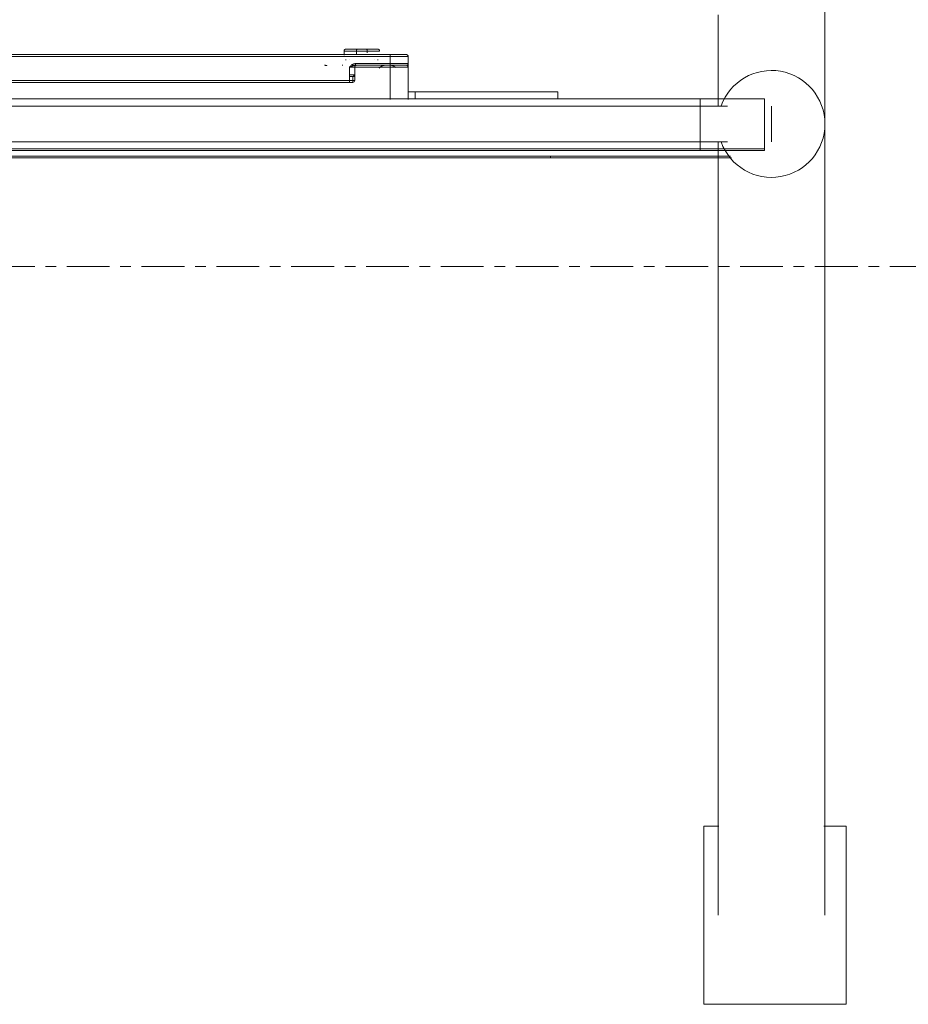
# Model space of a CAD drawing. Header units: millimetres. Extents: x -3388 to 301539, y -5590 to 54660.
# Tile 155 of 216: x 76115 to 76364, y 29493 to 29769. Entities that reach past the tile are written whole.
import ezdxf

# ---------------------------------------------------------------- set-up
doc = ezdxf.new("R2010")
doc.units = ezdxf.units.MM
doc.linetypes.add('stramienlijn', pattern=[21, 12, -3, 3, -3])
doc.layers.add('I-FURN', color=30, linetype='Continuous', lineweight=13)
doc.layers.add('S-GRID', color=1, linetype='Continuous', lineweight=9)

# ---------------------------------------------------------------- blocks, each defined once
blk = doc.blocks.new('300_82_oth_Cascando Whiteboard Round 20 - 4104___default_dwg_72_CADO_WH_D2_ME_WH_4104-19556229-4e verdieping - bouwdeel 3_ 4_ 5')
at = {"layer": 'I-FURN', "color": 8, "lineweight": 9}
for p, q in [((1381, 14.46), (1385.5, 14.46)), ((1424.96, 4), (1428, 4)), ((1468, 2), (1474.94, 2)), ((1474.94, 2), (1468, 2)), ((1468, -12), (1475.31, -12)), ((1475.31, -12), (1468, -12)), ((1426, -14.5), (1426, -14))]:
    blk.add_line(p, q, dxfattribs=at)
at = {"layer": 'I-FURN', "color": 8, "lineweight": 9, "flags": 128}
blk.add_lwpolyline([(1394.73, 4), (1388, 4)], close=True, dxfattribs=at)
for points in [[(1428, 2), (1428, 4), (1424.96, 4)], [(10.75, -14.5), (18, -14.5), (1466, -14.5), (1476.75, -14.5)], [(1476.47, -14), (1466, -14), (18, -14), (11.53, -14)]]:
    blk.add_lwpolyline(points, dxfattribs=at)
at = {"layer": 'I-FURN', "color": 8, "lineweight": 9}
blk.add_arc((1385.5, 13.96), 0.5, 0, 90, dxfattribs=at)
blk = doc.blocks.new('300_82_oth_Cascando Whiteboard Round 20 - 4104___default_dwg_72cado_wh21AD191D793464E4B9ED8C6E3807C616E-19556230-4e verdieping - bouwdeel 3_ 4_ 5')
blk.add_blockref('300_82_oth_Cascando Whiteboard Round 20 - 4104___default_dwg_72_CADO_WH_D2_ME_WH_4104-19556229-4e verdieping - bouwdeel 3_ 4_ 5', (0, 0))
blk = doc.blocks.new('300_82_oth_Cascando Whiteboard Round 20 - 4104___default_dwg_72CADO_WH_D3_ME_WH_BOARD_4104-19556231-4e verdieping - bouwdeel 3_ 4_ 5')
at = {"layer": 'I-FURN', "color": 8, "lineweight": 9}
for p, q in [((20, -12), (1468, -12)), ((1468, -12.5), (20, -12.5)), ((1475.85, -12), (1468, -12)), ((1468, -12), (1475.85, -12)), ((1468, -12), (1468, -12.5)), ((1468, -12.5), (1476.14, -12.5)), ((1476.14, -12.5), (1468, -12.5)), ((1486, -12.5), (1486, -12))]:
    blk.add_line(p, q, dxfattribs=at)
blk = doc.blocks.new('300_82_oth_Cascando Whiteboard Round 20 - 4104___default_dwg_72CADO_WH_D3_ME_WH_FRAME_4104-19556232-4e verdieping - bouwdeel 3_ 4_ 5')
at = {"layer": 'I-FURN', "color": 8, "lineweight": 9}
for p, q in [((1381, 14.46), (1191, 14.46)), ((1191, 14.46), (1381, 14.46)), ((1381, 13.96), (1191, 13.96)), ((1368, 15.46), (1368, 14.29)), ((1374.5, 15.46), (1368, 15.46)), ((1368.23, 15.46), (1374.5, 15.46)), ((1368.57, 15.46), (1371.5, 15.46)), ((1371.5, 15.46), (1368.57, 15.46)), ((1371.5, 15.46), (1377.77, 15.46)), ((1378, 15.46), (1371.5, 15.46)), ((1371.5, 15.46), (1374.5, 15.46)), ((1374.5, 15.46), (1371.5, 15.46)), ((1377.77, 15.46), (1371.5, 15.46)), ((1371.5, 15.46), (1378, 15.46)), ((1371.5, 14.96), (1371.5, 15.46)), ((1371.5, 15.46), (1371.5, 14.96)), ((1374.35, 15.96), (1371.65, 15.96)), ((1371.65, 15.96), (1374.35, 15.96)), ((1374.35, 15.96), (1371.65, 15.96)), ((1371.65, 15.96), (1374.35, 15.96)), ((1371.65, 15.96), (1374.35, 15.96)), ((1374.35, 15.96), (1371.65, 15.96)), ((1371.65, 15.96), (1374.35, 15.96)), ((1374.35, 15.96), (1371.65, 15.96)), ((1377.43, 15.46), (1374.5, 15.46)), ((1374.5, 15.46), (1377.43, 15.46)), ((1374.5, 14.96), (1374.5, 15.46)), ((1374.5, 15.46), (1374.5, 14.96)), ((1374.5, 15.46), (1377.43, 15.46)), ((1377.43, 15.46), (1374.5, 15.46)), ((1374.5, 15.46), (1374.5, 14.96)), ((1374.5, 14.96), (1374.5, 15.46)), ((1381, 14.46), (1385.5, 14.46)), ((1381, 14.46), (1381, 13.96)), ((1385.5, 14.46), (1381, 14.46)), ((1381, 11.96), (1381, 13.96)), ((1386, 13.96), (1381, 13.96)), ((1385.5, 14.46), (1381.25, 14.46)), ((1381.25, 14.46), (1385.5, 14.46)), ((1385.49, 13.96), (1386, 13.96)), ((1386, 13.96), (1385.49, 13.96)), ((1386, 11.96), (1386, 13.96)), ((1386, 10.96), (1386, 13.96)), ((1386, 10.96), (1386, 13.96)), ((1386, 13.96), (1386, 11.96)), ((1386, 13.96), (1386, 10.96)), ((1370.04, 11.46), (1381, 11.46)), ((1371.5, 11.46), (1370.91, 11.46)), ((1371.23, 11.96), (1381, 11.96)), ((1371.23, 11.96), (1371.23, 11.46)), ((1371.23, 11.46), (1381, 11.46)), ((1381, 11.46), (1371.23, 11.46)), ((1371.23, 11.46), (1371.5, 11.46)), ((1381, 11.96), (1386, 11.96)), ((1381, 11.96), (1381, 11.46)), ((1381, 11.46), (1385.5, 11.46)), ((1385.5, 11.46), (1381, 11.46)), ((1381, 11.46), (1381, 10.96)), ((1369.5, 7.16), (1369.5, 10.96)), ((1381, 10.96), (1369.5, 10.96)), ((1371, 10.96), (1369.5, 10.96)), ((1369.5, 10.96), (1371, 10.96)), ((1370.93, 8.81), (1369.5, 8.81)), ((1369.5, 8.31), (1370.45, 8.31)), ((1371, 7.16), (1371, 10.96)), ((1371, 8.73), (1371, 10.96)), ((1371, 10.96), (1371, 7.16)), ((1371, 8.21), (1371, 8.73)), ((1381, 1.88), (1381, 10.96)), ((1386, 10.96), (1381, 10.96)), ((1386, 1.88), (1386, 10.96)), ((1386, 10.96), (1386, 1.88)), ((1202.5, 7.16), (1369.5, 7.16)), ((1202.5, 6.66), (1369.5, 6.66)), ((1369.5, 6.66), (1202.5, 6.66)), ((1369.5, 7.16), (1371, 7.16)), ((1369.5, 7.16), (1369.5, 6.66)), ((1370.5, 6.66), (1369.5, 6.66)), ((1370.5, 8.21), (1370.5, 7.16)), ((1371, 7.16), (1370.5, 7.16)), ((1370.5, 6.66), (1370.5, 7.16)), ((1371, 7.16), (1371, 8.21)), ((1388, 4), (1386, 4)), ((1386, 4), (1388, 4)), ((1388, 4), (1394.87, 4)), ((1424.96, 4), (1388, 4)), ((1388, 4), (1424.96, 4)), ((1394.87, 4), (1388, 4)), ((1428, 2), (1428, 4)), ((1468, 2), (20, 2)), ((1365.01, 0), (1365, 0)), ((1376.99, 0), (1377, 0)), ((1377.03, 0), (1377.01, 0)), ((1385.49, 0), (1385.5, 0)), ((1468, 2), (1474.89, 2)), ((1474.89, 2), (1468, 2)), ((1474.89, 2), (1468, 2)), ((1468, 2), (1468, 0)), ((1468, 2), (1474.89, 2)), ((1468, 0), (1468, 2)), ((1475.65, 0), (1468, 0)), ((1468, 0), (1475.65, 0)), ((1488, -10), (1488, 0)), ((1468, -10), (1475.65, -10)), ((1468, -12), (1468, -10)), ((1468, -10), (1468, -12)), ((1475.65, -10), (1468, -10)), ((20, -12), (1468, -12)), ((1468, -12), (1474.89, -12)), ((1474.89, -12), (1468, -12)), ((1474.89, -12), (1468, -12)), ((1468, -12), (1474.89, -12))]:
    blk.add_line(p, q, dxfattribs=at)
at = {"layer": 'I-FURN', "color": 8, "lineweight": 9, "flags": 128}
for points in [[(1368, 15.46), (1368, 15.48), (1368, 15.5), (1368, 15.52), (1368.01, 15.54), (1368.01, 15.56), (1368.01, 15.58), (1368.02, 15.6), (1368.03, 15.62), (1368.03, 15.64), (1368.04, 15.65), (1368.05, 15.67), (1368.06, 15.69), (1368.07, 15.71), (1368.08, 15.73), (1368.09, 15.74), (1368.1, 15.76), (1368.11, 15.77), (1368.12, 15.79), (1368.14, 15.8), (1368.15, 15.82), (1368.17, 15.83), (1368.18, 15.85), (1368.2, 15.86), (1368.21, 15.87), (1368.23, 15.88), (1368.25, 15.89), (1368.26, 15.9), (1368.28, 15.91), (1368.3, 15.92), (1368.32, 15.93), (1368.34, 15.93), (1368.36, 15.94), (1368.38, 15.94), (1368.4, 15.95), (1368.42, 15.95), (1368.43, 15.96), (1368.45, 15.96), (1368.47, 15.96), (1368.49, 15.96), (1368.5, 15.96)], [(1368, 15.46), (1368, 15.48), (1368, 15.5), (1368, 15.52), (1368.01, 15.54), (1368.01, 15.56), (1368.01, 15.58), (1368.02, 15.6), (1368.03, 15.62), (1368.03, 15.64), (1368.04, 15.65), (1368.05, 15.67), (1368.06, 15.69), (1368.07, 15.71), (1368.08, 15.73), (1368.09, 15.74), (1368.1, 15.76), (1368.11, 15.77), (1368.12, 15.79), (1368.14, 15.8), (1368.15, 15.82), (1368.17, 15.83), (1368.18, 15.85), (1368.2, 15.86), (1368.21, 15.87), (1368.23, 15.88), (1368.25, 15.89), (1368.26, 15.9), (1368.28, 15.91), (1368.3, 15.92), (1368.32, 15.93), (1368.34, 15.93), (1368.36, 15.94), (1368.38, 15.94), (1368.4, 15.95), (1368.42, 15.95), (1368.43, 15.96), (1368.45, 15.96), (1368.47, 15.96), (1368.49, 15.96), (1368.5, 15.96)], [(1371.65, 15.96), (1371.48, 15.96), (1371.31, 15.96), (1371.15, 15.96), (1370.99, 15.96), (1370.83, 15.96), (1370.67, 15.96), (1370.52, 15.96), (1370.37, 15.96), (1370.23, 15.96), (1370.09, 15.96), (1369.95, 15.96), (1369.82, 15.96), (1369.7, 15.96), (1369.58, 15.96), (1369.46, 15.96), (1369.36, 15.96), (1369.25, 15.96), (1369.16, 15.96), (1369.07, 15.96), (1368.98, 15.96), (1368.9, 15.96), (1368.83, 15.96), (1368.77, 15.96), (1368.71, 15.96), (1368.66, 15.96), (1368.62, 15.96), (1368.58, 15.96), (1368.55, 15.96), (1368.53, 15.96), (1368.51, 15.96), (1368.5, 15.96)], [(1368.5, 15.96), (1368.5, 15.96), (1368.51, 15.96), (1368.53, 15.96), (1368.56, 15.96), (1368.59, 15.96), (1368.63, 15.96), (1368.68, 15.96), (1368.73, 15.96), (1368.79, 15.96), (1368.86, 15.96), (1368.93, 15.96), (1369.01, 15.96), (1369.09, 15.96), (1369.19, 15.96), (1369.29, 15.96), (1369.39, 15.96), (1369.5, 15.96), (1369.62, 15.96), (1369.74, 15.96), (1369.86, 15.96), (1370, 15.96), (1370.13, 15.96), (1370.27, 15.96), (1370.42, 15.96), (1370.57, 15.96), (1370.72, 15.96), (1370.88, 15.96), (1371.04, 15.96), (1371.2, 15.96), (1371.37, 15.96), (1371.54, 15.96), (1371.71, 15.96), (1371.88, 15.96), (1372.06, 15.96), (1372.24, 15.96), (1372.41, 15.96), (1372.59, 15.96), (1372.77, 15.96), (1372.95, 15.96), (1373.13, 15.96), (1373.31, 15.96), (1373.49, 15.96), (1373.67, 15.96), (1373.85, 15.96), (1374.02, 15.96), (1374.2, 15.96), (1374.35, 15.96)], [(1374.35, 15.96), (1374.17, 15.96), (1374, 15.96), (1373.82, 15.96), (1373.65, 15.96), (1373.47, 15.96), (1373.29, 15.96), (1373.11, 15.96), (1372.93, 15.96), (1372.75, 15.96), (1372.57, 15.96), (1372.39, 15.96), (1372.21, 15.96), (1372.04, 15.96), (1371.86, 15.96), (1371.69, 15.96), (1371.52, 15.96), (1371.35, 15.96), (1371.18, 15.96), (1371.02, 15.96), (1370.86, 15.96), (1370.7, 15.96), (1370.55, 15.96), (1370.4, 15.96), (1370.25, 15.96), (1370.11, 15.96), (1369.98, 15.96), (1369.85, 15.96), (1369.72, 15.96), (1369.6, 15.96), (1369.49, 15.96), (1369.38, 15.96), (1369.27, 15.96), (1369.17, 15.96), (1369.08, 15.96), (1369, 15.96), (1368.92, 15.96), (1368.85, 15.96), (1368.78, 15.96), (1368.72, 15.96), (1368.67, 15.96), (1368.62, 15.96), (1368.59, 15.96), (1368.55, 15.96), (1368.53, 15.96), (1368.51, 15.96), (1368.5, 15.96), (1368.5, 15.96)], [(1368.5, 15.96), (1368.5, 15.96), (1368.51, 15.96), (1368.53, 15.96), (1368.56, 15.96), (1368.59, 15.96), (1368.63, 15.96), (1368.68, 15.96), (1368.73, 15.96), (1368.79, 15.96), (1368.86, 15.96), (1368.93, 15.96), (1369.01, 15.96), (1369.09, 15.96), (1369.19, 15.96), (1369.29, 15.96), (1369.39, 15.96), (1369.5, 15.96), (1369.62, 15.96), (1369.74, 15.96), (1369.86, 15.96), (1370, 15.96), (1370.13, 15.96), (1370.27, 15.96), (1370.42, 15.96), (1370.57, 15.96), (1370.72, 15.96), (1370.88, 15.96), (1371.04, 15.96), (1371.2, 15.96), (1371.37, 15.96), (1371.54, 15.96), (1371.65, 15.96)], [(1371.5, 15.46), (1371.5, 14.96), (1371.5, 14.46)], [(1371.5, 14.46), (1371.5, 14.96), (1371.5, 15.46)], [(1377.5, 15.96), (1377.5, 15.96), (1377.49, 15.96), (1377.47, 15.96), (1377.44, 15.96), (1377.41, 15.96), (1377.37, 15.96), (1377.32, 15.96), (1377.27, 15.96), (1377.21, 15.96), (1377.14, 15.96), (1377.07, 15.96), (1376.99, 15.96), (1376.91, 15.96), (1376.81, 15.96), (1376.71, 15.96), (1376.61, 15.96), (1376.5, 15.96), (1376.38, 15.96), (1376.26, 15.96), (1376.14, 15.96), (1376, 15.96), (1375.87, 15.96), (1375.73, 15.96), (1375.58, 15.96), (1375.43, 15.96), (1375.28, 15.96), (1375.12, 15.96), (1374.96, 15.96), (1374.8, 15.96), (1374.63, 15.96), (1374.46, 15.96), (1374.29, 15.96), (1374.12, 15.96), (1373.94, 15.96), (1373.76, 15.96), (1373.59, 15.96), (1373.41, 15.96), (1373.23, 15.96), (1373.05, 15.96), (1372.87, 15.96), (1372.69, 15.96), (1372.51, 15.96), (1372.33, 15.96), (1372.15, 15.96), (1371.98, 15.96), (1371.8, 15.96), (1371.65, 15.96)], [(1371.65, 15.96), (1371.83, 15.96), (1372, 15.96), (1372.18, 15.96), (1372.35, 15.96), (1372.53, 15.96), (1372.71, 15.96), (1372.89, 15.96), (1373.07, 15.96), (1373.25, 15.96), (1373.43, 15.96), (1373.61, 15.96), (1373.79, 15.96), (1373.96, 15.96), (1374.14, 15.96), (1374.31, 15.96), (1374.48, 15.96), (1374.65, 15.96), (1374.82, 15.96), (1374.98, 15.96), (1375.14, 15.96), (1375.3, 15.96), (1375.45, 15.96), (1375.6, 15.96), (1375.75, 15.96), (1375.89, 15.96), (1376.02, 15.96), (1376.15, 15.96), (1376.28, 15.96), (1376.4, 15.96), (1376.51, 15.96), (1376.62, 15.96), (1376.73, 15.96), (1376.83, 15.96), (1376.92, 15.96), (1377, 15.96), (1377.08, 15.96), (1377.15, 15.96), (1377.22, 15.96), (1377.28, 15.96), (1377.33, 15.96), (1377.38, 15.96), (1377.41, 15.96), (1377.45, 15.96), (1377.47, 15.96), (1377.49, 15.96), (1377.5, 15.96), (1377.5, 15.96)], [(1374.35, 15.96), (1374.52, 15.96), (1374.69, 15.96), (1374.85, 15.96), (1375.01, 15.96), (1375.17, 15.96), (1375.33, 15.96), (1375.48, 15.96), (1375.63, 15.96), (1375.77, 15.96), (1375.91, 15.96), (1376.05, 15.96), (1376.18, 15.96), (1376.3, 15.96), (1376.42, 15.96), (1376.54, 15.96), (1376.64, 15.96), (1376.75, 15.96), (1376.84, 15.96), (1376.93, 15.96), (1377.02, 15.96), (1377.1, 15.96), (1377.17, 15.96), (1377.23, 15.96), (1377.29, 15.96), (1377.34, 15.96), (1377.38, 15.96), (1377.42, 15.96), (1377.45, 15.96), (1377.47, 15.96), (1377.49, 15.96), (1377.5, 15.96)], [(1377.5, 15.96), (1377.5, 15.96), (1377.49, 15.96), (1377.47, 15.96), (1377.44, 15.96), (1377.41, 15.96), (1377.37, 15.96), (1377.32, 15.96), (1377.27, 15.96), (1377.21, 15.96), (1377.14, 15.96), (1377.07, 15.96), (1376.99, 15.96), (1376.91, 15.96), (1376.81, 15.96), (1376.71, 15.96), (1376.61, 15.96), (1376.5, 15.96), (1376.38, 15.96), (1376.26, 15.96), (1376.14, 15.96), (1376, 15.96), (1375.87, 15.96), (1375.73, 15.96), (1375.58, 15.96), (1375.43, 15.96), (1375.28, 15.96), (1375.12, 15.96), (1374.96, 15.96), (1374.8, 15.96), (1374.63, 15.96), (1374.46, 15.96), (1374.35, 15.96)], [(1377.5, 15.96), (1377.52, 15.96), (1377.54, 15.96), (1377.56, 15.96), (1377.58, 15.95), (1377.6, 15.95), (1377.62, 15.95), (1377.64, 15.94), (1377.66, 15.93), (1377.68, 15.93), (1377.69, 15.92), (1377.71, 15.91), (1377.73, 15.9), (1377.75, 15.89), (1377.77, 15.88), (1377.78, 15.87), (1377.8, 15.86), (1377.81, 15.85), (1377.83, 15.84), (1377.84, 15.82), (1377.86, 15.81), (1377.87, 15.79), (1377.89, 15.78), (1377.9, 15.76), (1377.91, 15.75), (1377.92, 15.73), (1377.93, 15.71), (1377.94, 15.7), (1377.95, 15.68), (1377.96, 15.66), (1377.97, 15.64), (1377.97, 15.62), (1377.98, 15.6), (1377.98, 15.58), (1377.99, 15.56), (1377.99, 15.54), (1378, 15.53), (1378, 15.51), (1378, 15.49), (1378, 15.47), (1378, 15.46)], [(1377.5, 15.96), (1377.52, 15.96), (1377.54, 15.96), (1377.56, 15.96), (1377.58, 15.95), (1377.6, 15.95), (1377.62, 15.95), (1377.64, 15.94), (1377.66, 15.93), (1377.68, 15.93), (1377.69, 15.92), (1377.71, 15.91), (1377.73, 15.9), (1377.75, 15.89), (1377.77, 15.88), (1377.78, 15.87), (1377.8, 15.86), (1377.81, 15.85), (1377.83, 15.84), (1377.84, 15.82), (1377.86, 15.81), (1377.87, 15.79), (1377.89, 15.78), (1377.9, 15.76), (1377.91, 15.75), (1377.92, 15.73), (1377.93, 15.71), (1377.94, 15.7), (1377.95, 15.68), (1377.96, 15.66), (1377.97, 15.64), (1377.97, 15.62), (1377.98, 15.6), (1377.98, 15.58), (1377.99, 15.56), (1377.99, 15.54), (1378, 15.53), (1378, 15.51), (1378, 15.49), (1378, 15.47), (1378, 15.46)], [(1380.99, 14.46), (1381.4, 14.46), (1381.8, 14.46), (1382.18, 14.46), (1382.54, 14.46), (1382.88, 14.46), (1383.2, 14.46), (1383.5, 14.46), (1383.79, 14.46), (1384.05, 14.46), (1384.29, 14.46), (1384.51, 14.46), (1384.71, 14.46), (1384.89, 14.46), (1385.05, 14.46), (1385.18, 14.46), (1385.29, 14.46), (1385.38, 14.46), (1385.44, 14.46), (1385.48, 14.46), (1385.5, 14.46)], [(1385.5, 14.46), (1385.5, 14.46), (1385.49, 14.46), (1385.47, 14.46), (1385.44, 14.46), (1385.41, 14.46), (1385.37, 14.46), (1385.32, 14.46), (1385.27, 14.46), (1385.21, 14.46), (1385.14, 14.46), (1385.07, 14.46), (1384.99, 14.46), (1384.91, 14.46), (1384.81, 14.46), (1384.71, 14.46), (1384.61, 14.46), (1384.5, 14.46), (1384.38, 14.46), (1384.26, 14.46), (1384.14, 14.46), (1384, 14.46), (1383.87, 14.46), (1383.73, 14.46), (1383.58, 14.46), (1383.43, 14.46), (1383.28, 14.46), (1383.12, 14.46), (1382.96, 14.46), (1382.8, 14.46), (1382.63, 14.46), (1382.46, 14.46), (1382.29, 14.46), (1382.12, 14.46), (1381.94, 14.46), (1381.76, 14.46), (1381.59, 14.46), (1381.41, 14.46), (1381.23, 14.46), (1381.05, 14.46), (1381, 14.46)], [(1381, 14.46), (1381.18, 14.46), (1381.36, 14.46), (1381.54, 14.46), (1381.72, 14.46), (1381.89, 14.46), (1382.07, 14.46), (1382.24, 14.46), (1382.42, 14.46), (1382.59, 14.46), (1382.75, 14.46), (1382.92, 14.46), (1383.08, 14.46), (1383.24, 14.46), (1383.39, 14.46), (1383.54, 14.46), (1383.69, 14.46), (1383.83, 14.46), (1383.97, 14.46), (1384.1, 14.46), (1384.23, 14.46), (1384.35, 14.46), (1384.47, 14.46), (1384.58, 14.46), (1384.69, 14.46), (1384.79, 14.46), (1384.88, 14.46), (1384.97, 14.46), (1385.05, 14.46), (1385.13, 14.46), (1385.19, 14.46), (1385.26, 14.46), (1385.31, 14.46), (1385.36, 14.46), (1385.4, 14.46), (1385.43, 14.46), (1385.46, 14.46), (1385.48, 14.46), (1385.49, 14.46), (1385.5, 14.46)], [(1385.5, 14.46), (1385.49, 14.46), (1385.45, 14.46), (1385.4, 14.46), (1385.31, 14.46), (1385.21, 14.46), (1385.08, 14.46), (1384.94, 14.46), (1384.76, 14.46), (1384.57, 14.46), (1384.36, 14.46), (1384.12, 14.46), (1383.86, 14.46), (1383.58, 14.46), (1383.29, 14.46), (1382.97, 14.46), (1382.63, 14.46), (1382.27, 14.46), (1381.9, 14.46), (1381.51, 14.46), (1381.1, 14.46)], [(1385.5, 14.46), (1385.52, 14.46), (1385.54, 14.46), (1385.56, 14.46), (1385.58, 14.45), (1385.6, 14.45), (1385.62, 14.45), (1385.64, 14.44), (1385.66, 14.43), (1385.68, 14.43), (1385.69, 14.42), (1385.71, 14.41), (1385.73, 14.4), (1385.75, 14.39), (1385.77, 14.38), (1385.78, 14.37), (1385.8, 14.36), (1385.81, 14.35), (1385.83, 14.34), (1385.84, 14.32), (1385.86, 14.31), (1385.87, 14.29), (1385.89, 14.28), (1385.9, 14.26), (1385.91, 14.25), (1385.92, 14.23), (1385.93, 14.21), (1385.94, 14.2), (1385.95, 14.18), (1385.96, 14.16), (1385.97, 14.14), (1385.97, 14.12), (1385.98, 14.1), (1385.98, 14.08), (1385.99, 14.06), (1385.99, 14.04), (1386, 14.03), (1386, 14.01), (1386, 13.99), (1386, 13.97), (1386, 13.96)], [(1385.5, 14.46), (1385.52, 14.46), (1385.54, 14.46), (1385.56, 14.46), (1385.58, 14.45), (1385.6, 14.45), (1385.62, 14.45), (1385.64, 14.44), (1385.66, 14.43), (1385.68, 14.43), (1385.69, 14.42), (1385.71, 14.41), (1385.73, 14.4), (1385.75, 14.39), (1385.77, 14.38), (1385.78, 14.37), (1385.8, 14.36), (1385.81, 14.35), (1385.83, 14.34), (1385.84, 14.32), (1385.86, 14.31), (1385.87, 14.29), (1385.89, 14.28), (1385.9, 14.26), (1385.91, 14.25), (1385.92, 14.23), (1385.93, 14.21), (1385.94, 14.2), (1385.95, 14.18), (1385.96, 14.16), (1385.97, 14.14), (1385.97, 14.12), (1385.98, 14.1), (1385.98, 14.08), (1385.99, 14.06), (1385.99, 14.04), (1386, 14.03), (1386, 14.01)], [(1363.22, 11.32), (1363.15, 11.35), (1363.07, 11.38), (1363, 11.4), (1362.92, 11.42), (1362.84, 11.43), (1362.76, 11.44), (1362.68, 11.45), (1362.6, 11.46), (1362.52, 11.46), (1362.5, 11.46)], [(1367.68, 11.45), (1367.6, 11.46), (1367.52, 11.46), (1367.5, 11.46)], [(1368.5, 12.96), (1368.48, 12.96), (1368.46, 12.96), (1368.44, 12.96), (1368.42, 12.97), (1368.4, 12.97)], [(1368.55, 12.96), (1368.53, 12.96), (1368.51, 12.96), (1368.5, 12.96), (1368.5, 12.96)], [(1368.5, 12.96), (1368.5, 12.96), (1368.51, 12.96), (1368.53, 12.96), (1368.56, 12.96)], [(1369.58, 12.95), (1369.57, 12.96), (1369.55, 12.96), (1369.53, 12.96), (1369.51, 12.96), (1369.5, 12.96)], [(1371.5, 11.46), (1371.48, 11.46), (1371.46, 11.46), (1371.44, 11.46), (1371.42, 11.45), (1371.4, 11.45), (1371.38, 11.45), (1371.36, 11.44), (1371.34, 11.43), (1371.32, 11.43), (1371.31, 11.42), (1371.29, 11.41), (1371.27, 11.4), (1371.25, 11.39), (1371.23, 11.38), (1371.22, 11.37), (1371.2, 11.36), (1371.19, 11.35), (1371.17, 11.34), (1371.16, 11.32), (1371.14, 11.31), (1371.13, 11.29), (1371.11, 11.28), (1371.1, 11.26), (1371.09, 11.25), (1371.08, 11.23), (1371.07, 11.21), (1371.06, 11.2), (1371.05, 11.18), (1371.04, 11.16), (1371.03, 11.14), (1371.03, 11.12), (1371.02, 11.1), (1371.02, 11.08), (1371.01, 11.06), (1371.01, 11.04), (1371, 11.03), (1371, 11.01), (1371, 10.99), (1371, 10.97), (1371, 10.96)], [(1376.5, 12.96), (1376.48, 12.96), (1376.46, 12.96), (1376.44, 12.96), (1376.42, 12.95)], [(1377.5, 12.96), (1377.5, 12.96), (1377.49, 12.96), (1377.47, 12.96), (1377.44, 12.96)], [(1377.45, 12.96), (1377.47, 12.96), (1377.49, 12.96), (1377.5, 12.96), (1377.5, 12.96)], [(1377.6, 12.97), (1377.58, 12.97), (1377.57, 12.96), (1377.55, 12.96), (1377.53, 12.96), (1377.51, 12.96), (1377.5, 12.96)], [(1379.5, 11.46), (1379.42, 11.46), (1379.34, 11.45), (1379.26, 11.45), (1379.18, 11.43), (1379.1, 11.42), (1379.02, 11.4), (1378.95, 11.38), (1378.87, 11.36), (1378.8, 11.33), (1378.72, 11.3), (1378.65, 11.27), (1378.58, 11.23), (1378.51, 11.2), (1378.44, 11.15), (1378.37, 11.11), (1378.31, 11.06), (1378.24, 11.02), (1378.18, 10.96), (1378.12, 10.91), (1378.07, 10.85), (1378.01, 10.79), (1377.96, 10.73), (1377.91, 10.67)], [(1381, 11.46), (1381.18, 11.46), (1381.36, 11.46), (1381.54, 11.46), (1381.72, 11.46), (1381.89, 11.46), (1382.07, 11.46), (1382.24, 11.46), (1382.42, 11.46), (1382.59, 11.46), (1382.75, 11.46), (1382.92, 11.46), (1383.08, 11.46), (1383.24, 11.46), (1383.39, 11.46), (1383.54, 11.46), (1383.69, 11.46), (1383.83, 11.46), (1383.97, 11.46), (1384.1, 11.46), (1384.23, 11.46), (1384.35, 11.46), (1384.47, 11.46), (1384.58, 11.46), (1384.69, 11.46), (1384.79, 11.46), (1384.88, 11.46), (1384.97, 11.46), (1385.05, 11.46), (1385.13, 11.46), (1385.19, 11.46), (1385.26, 11.46), (1385.31, 11.46), (1385.36, 11.46), (1385.4, 11.46), (1385.43, 11.46), (1385.46, 11.46), (1385.48, 11.46), (1385.49, 11.46), (1385.5, 11.46)], [(1385.5, 11.46), (1385.5, 11.46), (1385.49, 11.46), (1385.47, 11.46), (1385.44, 11.46)], [(1385.66, 11.49), (1385.64, 11.48), (1385.62, 11.48), (1385.6, 11.47), (1385.58, 11.47), (1385.57, 11.46), (1385.55, 11.46), (1385.53, 11.46), (1385.51, 11.46), (1385.5, 11.46)], [(1371, 8.21), (1370.85, 8.27), (1370.5, 8.26)], [(1388, 4), (1388, 3.5), (1388, 3), (1388, 2.5), (1388, 2)], [(1388, 2), (1388, 2.5), (1388, 3), (1388, 3.5), (1388, 4)], [(20, 2), (382, 2), (744, 2), (1106, 2), (1468, 2)], [(1468, 2), (1106, 2), (744, 2), (382, 2), (20, 2)], [(1468, 0), (1106, 0), (744, 0), (382, 0), (20, 0)], [(20, 0), (382, 0), (744, 0), (1106, 0), (1468, 0)], [(1385.55, 0), (1385.53, 0), (1385.51, 0), (1385.5, 0)], [(1486, 2), (1485.99, 2), (1485.94, 2), (1485.87, 2), (1485.77, 2), (1485.64, 2), (1485.48, 2), (1485.3, 2), (1485.09, 2), (1484.85, 2), (1484.58, 2), (1484.29, 2), (1483.97, 2), (1483.62, 2), (1483.25, 2), (1482.86, 2), (1482.44, 2), (1482, 2), (1481.53, 2), (1481.05, 2), (1480.54, 2), (1480.01, 2), (1479.47, 2), (1478.9, 2), (1478.32, 2), (1477.73, 2), (1477.11, 2), (1476.48, 2), (1475.84, 2), (1475.19, 2), (1474.52, 2), (1473.85, 2), (1473.16, 2), (1472.47, 2), (1471.77, 2), (1471.06, 2), (1470.35, 2), (1469.63, 2), (1468.91, 2), (1468.19, 2), (1468, 2)], [(1468, 2), (1468.72, 2), (1469.44, 2), (1470.15, 2), (1470.87, 2), (1471.58, 2), (1472.28, 2), (1472.97, 2), (1473.66, 2), (1474.34, 2)], [(1468, -10), (1468, -7.5), (1468, -5), (1468, -2.5), (1468, 0)], [(1468, 0), (1468, -2.5), (1468, -5), (1468, -7.5), (1468, -10)], [(20, -10), (382, -10), (744, -10), (1106, -10), (1468, -10)], [(1468, -10), (1106, -10), (744, -10), (382, -10), (20, -10)], [(1468, -12), (1106, -12), (744, -12), (382, -12), (20, -12)], [(20, -12), (382, -12), (744, -12), (1106, -12), (1468, -12)], [(1475.19, -12), (1474.52, -12), (1473.85, -12), (1473.16, -12), (1472.47, -12), (1471.77, -12), (1471.06, -12), (1470.35, -12), (1469.63, -12), (1468.91, -12), (1468.19, -12), (1468, -12)], [(1468, -12), (1468.72, -12), (1469.44, -12), (1470.15, -12), (1470.87, -12), (1471.58, -12), (1472.28, -12), (1472.97, -12), (1473.66, -12), (1474.34, -12), (1475.01, -12), (1475.67, -12), (1476.31, -12), (1476.94, -12), (1477.56, -12), (1478.16, -12), (1478.75, -12), (1479.32, -12), (1479.87, -12), (1480.4, -12), (1480.91, -12), (1481.4, -12), (1481.87, -12), (1482.32, -12), (1482.75, -12), (1483.15, -12), (1483.52, -12), (1483.88, -12), (1484.2, -12), (1484.5, -12), (1484.78, -12), (1485.02, -12), (1485.24, -12), (1485.44, -12), (1485.6, -12), (1485.74, -12), (1485.85, -12), (1485.93, -12), (1485.98, -12), (1486, -12)]]:
    blk.add_lwpolyline(points, dxfattribs=at)
at = {"layer": 'I-FURN', "color": 8, "lineweight": 9}
for centre, radius, start, end in [((1385.5, 13.96), 0.5, 360, 90), ((1385.5, 13.96), 0.5, 360, 90), ((1385.5, 13.96), 0.5, 360, 90), ((1385.5, 13.96), 0.5, 0, 90), ((1371.5, 10.96), 0.5, 90, 180), ((1371.5, 10.96), 0.5, 90, 180), ((1381, 9.46), 2, 51.5901, 90), ((1381, 9.46), 2, 45, 90), ((1385.5, 11.96), 0.5, 270, 0), ((1385.5, 11.96), 0.5, 270, 0), ((1370.5, 7.16), 0.5, 270, 360), ((1370.5, 7.16), 0.5, 270, 0)]:
    blk.add_arc(centre, radius, start, end, dxfattribs=at)
for centre, ratio, start_param, end_param in [((1371.65, 15.46), 0.299262, 0, 1.570796), ((1371.65, 15.46), 0.299262, 0, 1.570796), ((1371.65, 15.46), 0.299262, 0, 1.570796), ((1371.65, 15.46), 0.299262, 0, 1.570796), ((1374.35, 15.46), 0.299262, 4.712389, 6.283185), ((1374.35, 15.46), 0.299262, 4.712389, 6.283185), ((1374.35, 15.46), 0.299262, 4.712389, 6.283185), ((1374.35, 15.46), 0.299262, 4.712389, 6.283185), ((1370.45, 8.81), 0.953939, 3.141593, 4.712389)]:
    blk.add_ellipse(centre, major_axis=(0, 0.5), ratio=ratio, start_param=start_param, end_param=end_param, dxfattribs=at)
blk.add_open_spline([(1369.5, 10.96), (1369.69, 11.15), (1369.99, 11.45), (1370.44, 11.75), (1370.82, 11.92), (1371.09, 11.96), (1371.23, 11.96)], degree=3, knots=[-1, -1, -1, -1, -0.6, -0.4, -0.2, 0, 0, 0, 0], dxfattribs=at)
for points in [[(1369.5, 10.96), (1369.58, 10.98), (1369.73, 11.03), (1369.95, 11.11), (1370.16, 11.18), (1370.38, 11.26), (1370.59, 11.33), (1370.8, 11.39), (1371.01, 11.45), (1371.16, 11.46), (1371.23, 11.46)], [(1386, 10.96), (1386, 11.02), (1385.97, 11.14), (1385.86, 11.3), (1385.7, 11.42), (1385.57, 11.46), (1385.5, 11.46)], [(1386, 11.96), (1386, 11.96), (1386, 11.88), (1386, 11.64), (1386, 11.32), (1386, 11.08), (1386, 10.96)], [(1371, 8.73), (1371, 8.69), (1370.97, 8.58), (1370.86, 8.43), (1370.68, 8.33), (1370.55, 8.31), (1370.49, 8.31)], [(1371, 8.73), (1371, 8.76), (1370.99, 8.8), (1370.95, 8.81), (1370.93, 8.81)]]:
    blk.add_open_spline(points, degree=3, dxfattribs=at)
blk = doc.blocks.new('300_82_oth_Cascando Whiteboard Round 20 - 4104___default_dwg_EDWG3FA6B10C5DB54CC1AB4491F623A3088D-19556233-4e verdieping - bouwdeel 3_ 4_ 5')
for name in ['300_82_oth_Cascando Whiteboard Round 20 - 4104___default_dwg_72CADO_WH_D3_ME_WH_FRAME_4104-19556232-4e verdieping - bouwdeel 3_ 4_ 5', '300_82_oth_Cascando Whiteboard Round 20 - 4104___default_dwg_72cado_wh21AD191D793464E4B9ED8C6E3807C616E-19556230-4e verdieping - bouwdeel 3_ 4_ 5', '300_82_oth_Cascando Whiteboard Round 20 - 4104___default_dwg_72CADO_WH_D3_ME_WH_BOARD_4104-19556231-4e verdieping - bouwdeel 3_ 4_ 5']:
    blk.add_blockref(name, (0, 0))
blk = doc.blocks.new('300_82_oth_Cascando Whiteboard Round 20 - 4104___default_dwg-19556228-4e verdieping - bouwdeel 3_ 4_ 5')
blk.add_blockref('300_82_oth_Cascando Whiteboard Round 20 - 4104___default_dwg_EDWG3FA6B10C5DB54CC1AB4491F623A3088D-19556233-4e verdieping - bouwdeel 3_ 4_ 5', (0, 0))
blk = doc.blocks.new('300_82_oth_Cascando Whiteboard Round 20 - Cascando Whiteboard Round 20_ 1190x1540mm-19556236-4e verdieping - bouwdeel 3_ 4_ 5')
at = {"layer": 'I-FURN', "color": 8, "lineweight": 9}
for p, q in [((-742, 7), (742, 7)), ((742, 7), (742, -7.5)), ((742, -7.5), (-742, -7.5)), ((729.21, -197.02), (725, -197.02)), ((725, -247.02), (725, -197.02)), ((765, -197.02), (758.71, -197.02)), ((765, -197.02), (765, -247.02)), ((725, -247.02), (765, -247.02))]:
    blk.add_line(p, q, dxfattribs=at)
at = {"layer": 'I-FURN', "color": 8, "lineweight": 9, "flags": 128}
for points in [[(729, 5), (729, 9.59), (729, 20.1), (729, 30.58)], [(759, 32.45), (759, 21.97), (759, 11.46), (759, 0.94), (759, -9.59), (759, -20.1), (759, -30.58), (759, -41.01), (759, -51.38), (759, -61.66), (759, -71.85), (759, -81.92), (759, -91.86), (759, -101.65), (759, -111.28), (759, -120.73), (759, -129.99), (759, -139.04), (759, -147.87), (759, -156.46), (759, -164.8), (759, -172.88), (759, -180.68), (759, -188.19), (759, -195.4), (759, -202.3), (759, -208.87), (759, -215.11), (759, -221.01), (759, -222.02)], [(729, -222.02), (729, -216.19), (729, -210.01), (729, -203.49), (729, -196.65), (729, -189.5), (729, -182.04), (729, -174.29), (729, -166.26), (729, -157.96), (729, -149.41), (729, -140.63), (729, -131.62), (729, -122.39), (729, -112.98), (729, -103.38), (729, -93.61), (729, -83.7), (729, -73.65), (729, -63.49), (729, -53.22), (729, -42.87), (729, -32.45), (729, -21.97), (729, -11.46), (729, -5)]]:
    blk.add_lwpolyline(points, dxfattribs=at)
at = {"layer": 'I-FURN', "color": 8, "lineweight": 9}
for start, end in [(0, 160.3657), (199.6343, 360)]:
    blk.add_arc((744, 0), 15, start, end, dxfattribs=at)
blk.add_blockref('300_82_oth_Cascando Whiteboard Round 20 - 4104___default_dwg-19556228-4e verdieping - bouwdeel 3_ 4_ 5', (-744, 5))
blk = doc.blocks.new('Stadhuis Zoetermeer_OTH_interieur_rvt-1-4e verdieping - bouwdeel 3_ 4_ 5')
at = {"color": 8, "lineweight": 9}
blk.add_blockref('300_82_oth_Cascando Whiteboard Round 20 - Cascando Whiteboard Round 20_ 1190x1540mm-19556236-4e verdieping - bouwdeel 3_ 4_ 5', (75581.8, 29740), dxfattribs=at)

msp = doc.modelspace()

# ---------------------------------------------------------------- linework, layer by layer
at = {"layer": 'S-GRID', "linetype": 'stramienlijn'}
msp.add_line((130950, 29700), (12500.1395, 29700), dxfattribs=at)

# ---------------------------------------------------------------- block references
at = {"lineweight": 5}
msp.add_blockref('Stadhuis Zoetermeer_OTH_interieur_rvt-1-4e verdieping - bouwdeel 3_ 4_ 5', (0, 0), dxfattribs=at)

doc.saveas('drawing.dxf')
